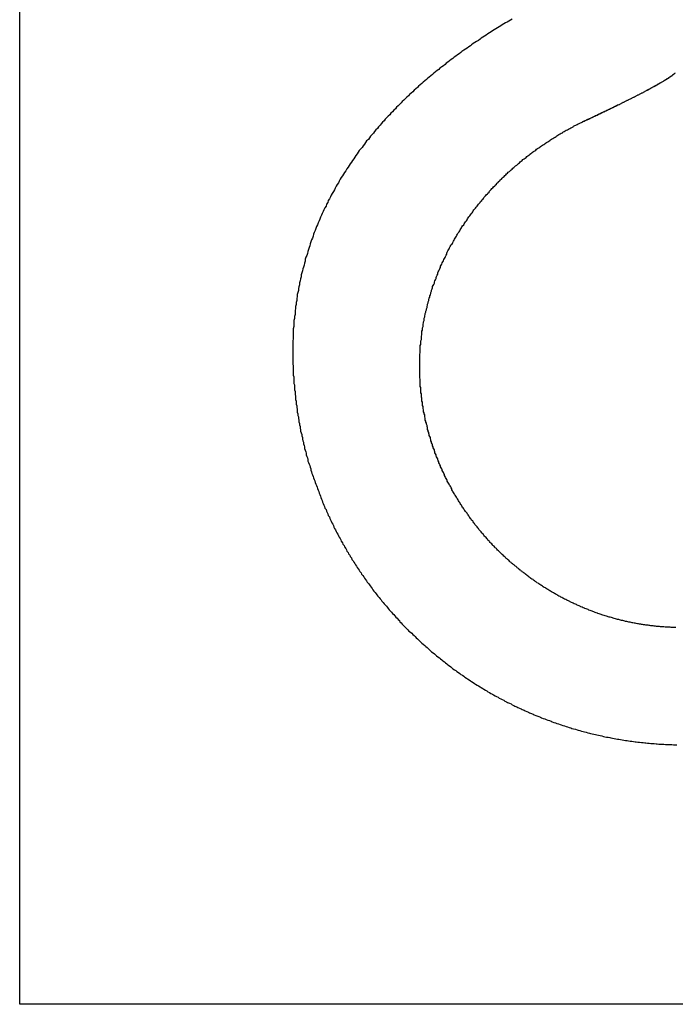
# Model space of a CAD drawing. Extents: x 1107 to 4046, y 937 to 3355.
# Tile 63 of 256: x 1429.29 to 1430.45, y 1764.94 to 1766.69. Entities that reach past the tile are written whole.
import ezdxf

# ---------------------------------------------------------------- set-up
doc = ezdxf.new("R2010")
doc.units = 0
doc.layers.add('KF_VIDA_L___C_RIGHT', color=7, linetype='CONTINUOUS')

# ---------------------------------------------------------------- blocks, each defined once
blk = doc.blocks.new('KF_VIDA_L___C_RIGHT')
at = {"layer": 'KF_VIDA_L___C_RIGHT'}
for p, q in [((-157.4191, 75.7283), (-157.4191, 80.0192)), ((-157.4191, 75.7283), (-157.4191, 80.0192)), ((-153.1316, 75.7283), (-157.4191, 75.7283)), ((-153.1316, 75.7283), (-157.4191, 75.7283))]:
    blk.add_line(p, q, dxfattribs=at)
for points in [[(-156.546, 77.4755, 0), (-156.549, 77.4738, 0), (-156.552, 77.4721, 0), (-156.555, 77.4704, 0), (-156.558, 77.4687, 0), (-156.561, 77.467, 0), (-156.564, 77.4653, 0), (-156.566, 77.4635, 0), (-156.569, 77.4618, 0), (-156.572, 77.46, 0), (-156.575, 77.4582, 0), (-156.578, 77.4564, 0), (-156.581, 77.4546, 0), (-156.583, 77.4528, 0), (-156.586, 77.451, 0), (-156.589, 77.4492, 0), (-156.592, 77.4473, 0), (-156.595, 77.4455, 0), (-156.598, 77.4436, 0), (-156.601, 77.4417, 0), (-156.603, 77.4398, 0), (-156.606, 77.4379, 0), (-156.609, 77.436, 0), (-156.612, 77.4341, 0), (-156.615, 77.4321, 0), (-156.618, 77.4302, 0), (-156.62, 77.4282, 0), (-156.623, 77.4263, 0), (-156.626, 77.4243, 0), (-156.629, 77.4223, 0), (-156.632, 77.4203, 0), (-156.635, 77.4182, 0), (-156.637, 77.4162, 0), (-156.64, 77.4141, 0), (-156.643, 77.4121, 0), (-156.646, 77.41, 0), (-156.649, 77.4079, 0), (-156.651, 77.4058, 0), (-156.654, 77.4037, 0), (-156.657, 77.4016, 0), (-156.66, 77.3995, 0), (-156.663, 77.3973, 0), (-156.665, 77.3951, 0), (-156.668, 77.393, 0), (-156.671, 77.3908, 0), (-156.674, 77.3886, 0), (-156.676, 77.3864, 0), (-156.679, 77.3842, 0), (-156.682, 77.3819, 0), (-156.685, 77.3797, 0), (-156.687, 77.3774, 0), (-156.69, 77.3751, 0), (-156.693, 77.3728, 0), (-156.696, 77.3705, 0), (-156.698, 77.3682, 0), (-156.701, 77.3659, 0), (-156.704, 77.3636, 0), (-156.706, 77.3612, 0), (-156.709, 77.3588, 0), (-156.712, 77.3565, 0), (-156.714, 77.3541, 0), (-156.717, 77.3517, 0), (-156.72, 77.3493, 0), (-156.722, 77.3468, 0), (-156.725, 77.3444, 0), (-156.728, 77.3419, 0), (-156.73, 77.3394, 0), (-156.733, 77.337, 0), (-156.735, 77.3345, 0), (-156.738, 77.332, 0), (-156.741, 77.3294, 0), (-156.743, 77.3269, 0), (-156.746, 77.3243, 0), (-156.748, 77.3218, 0), (-156.751, 77.3192, 0), (-156.753, 77.3166, 0), (-156.756, 77.314, 0), (-156.758, 77.3114, 0), (-156.761, 77.3088, 0), (-156.763, 77.3061, 0), (-156.766, 77.3034, 0), (-156.768, 77.3008, 0), (-156.771, 77.2981, 0), (-156.773, 77.2954, 0), (-156.776, 77.2927, 0), (-156.778, 77.29, 0), (-156.78, 77.2873, 0), (-156.783, 77.2845, 0), (-156.785, 77.2818, 0), (-156.788, 77.279, 0), (-156.79, 77.2763, 0), (-156.792, 77.2735, 0), (-156.794, 77.2707, 0), (-156.797, 77.2679, 0), (-156.799, 77.2651, 0), (-156.801, 77.2623, 0), (-156.804, 77.2595, 0), (-156.806, 77.2566, 0), (-156.808, 77.2538, 0), (-156.81, 77.2509, 0), (-156.812, 77.2481, 0), (-156.815, 77.2452, 0), (-156.817, 77.2423, 0), (-156.819, 77.2394, 0), (-156.821, 77.2365, 0), (-156.823, 77.2335, 0), (-156.825, 77.2306, 0), (-156.827, 77.2277, 0), (-156.829, 77.2247, 0), (-156.831, 77.2217, 0), (-156.833, 77.2188, 0), (-156.835, 77.2158, 0), (-156.837, 77.2128, 0), (-156.839, 77.2098, 0), (-156.841, 77.2067, 0), (-156.843, 77.2037, 0), (-156.845, 77.2007, 0), (-156.847, 77.1976, 0), (-156.849, 77.1945, 0), (-156.851, 77.1915, 0), (-156.853, 77.1884, 0), (-156.854, 77.1853, 0), (-156.856, 77.1822, 0), (-156.858, 77.179, 0), (-156.86, 77.1759, 0), (-156.861, 77.1728, 0), (-156.863, 77.1696, 0), (-156.865, 77.1664, 0), (-156.867, 77.1633, 0), (-156.868, 77.1601, 0), (-156.87, 77.1569, 0), (-156.872, 77.1537, 0), (-156.873, 77.1504, 0), (-156.875, 77.1472, 0), (-156.876, 77.144, 0), (-156.878, 77.1407, 0), (-156.88, 77.1374, 0), (-156.881, 77.1342, 0), (-156.883, 77.1309, 0), (-156.884, 77.1276, 0), (-156.886, 77.1243, 0), (-156.887, 77.1209, 0), (-156.888, 77.1176, 0), (-156.89, 77.1143, 0), (-156.891, 77.1109, 0), (-156.893, 77.1075, 0), (-156.894, 77.1042, 0), (-156.895, 77.1008, 0), (-156.897, 77.0974, 0), (-156.898, 77.0941, 0), (-156.899, 77.0907, 0), (-156.9, 77.0873, 0), (-156.902, 77.0839, 0), (-156.903, 77.0805, 0), (-156.904, 77.0771, 0), (-156.905, 77.0737, 0), (-156.906, 77.0703, 0), (-156.907, 77.0668, 0), (-156.908, 77.0634, 0), (-156.909, 77.06, 0), (-156.91, 77.0566, 0), (-156.912, 77.0531, 0), (-156.913, 77.0497, 0), (-156.913, 77.0462, 0), (-156.914, 77.0428, 0), (-156.915, 77.0393, 0), (-156.916, 77.0359, 0), (-156.917, 77.0324, 0), (-156.918, 77.0289, 0), (-156.919, 77.0255, 0), (-156.92, 77.022, 0), (-156.92, 77.0185, 0), (-156.921, 77.015, 0), (-156.922, 77.0115, 0), (-156.923, 77.008, 0), (-156.923, 77.0045, 0), (-156.924, 77.001, 0), (-156.925, 76.9975, 0), (-156.925, 76.994, 0), (-156.926, 76.9905, 0), (-156.927, 76.987, 0), (-156.927, 76.9834, 0), (-156.928, 76.9799, 0), (-156.928, 76.9764, 0), (-156.929, 76.9728, 0), (-156.929, 76.9693, 0), (-156.93, 76.9657, 0), (-156.93, 76.9622, 0), (-156.931, 76.9586, 0), (-156.931, 76.9551, 0), (-156.931, 76.9515, 0), (-156.932, 76.9479, 0), (-156.932, 76.9444, 0), (-156.933, 76.9408, 0), (-156.933, 76.9372, 0), (-156.933, 76.9336, 0), (-156.933, 76.9301, 0), (-156.934, 76.9265, 0), (-156.934, 76.9229, 0), (-156.934, 76.9193, 0), (-156.934, 76.9157, 0), (-156.934, 76.9121, 0), (-156.934, 76.9084, 0), (-156.935, 76.9048, 0), (-156.935, 76.9012, 0), (-156.935, 76.8976, 0), (-156.935, 76.894, 0), (-156.935, 76.8903, 0), (-156.935, 76.8867, 0)], [(-156.421, 77.2935, 0), (-156.42, 77.2939, 0), (-156.419, 77.2943, 0), (-156.419, 77.2947, 0), (-156.418, 77.2951, 0), (-156.417, 77.2954, 0), (-156.416, 77.2958, 0), (-156.415, 77.2963, 0), (-156.414, 77.2967, 0), (-156.413, 77.2971, 0), (-156.413, 77.2975, 0), (-156.412, 77.2979, 0), (-156.411, 77.2983, 0), (-156.41, 77.2987, 0), (-156.409, 77.2992, 0), (-156.408, 77.2996, 0), (-156.407, 77.3, 0), (-156.406, 77.3004, 0), (-156.405, 77.3009, 0), (-156.404, 77.3013, 0), (-156.403, 77.3018, 0), (-156.402, 77.3022, 0), (-156.401, 77.3027, 0), (-156.401, 77.3031, 0), (-156.4, 77.3036, 0), (-156.399, 77.304, 0), (-156.398, 77.3045, 0), (-156.397, 77.3049, 0), (-156.396, 77.3054, 0), (-156.395, 77.3059, 0), (-156.394, 77.3063, 0), (-156.393, 77.3068, 0), (-156.392, 77.3073, 0), (-156.391, 77.3077, 0), (-156.39, 77.3082, 0), (-156.389, 77.3087, 0), (-156.388, 77.3092, 0), (-156.387, 77.3097, 0), (-156.386, 77.3101, 0), (-156.385, 77.3106, 0), (-156.384, 77.3111, 0), (-156.383, 77.3116, 0), (-156.382, 77.3121, 0), (-156.381, 77.3126, 0), (-156.38, 77.3131, 0), (-156.379, 77.3136, 0), (-156.377, 77.3141, 0), (-156.376, 77.3146, 0), (-156.375, 77.3151, 0), (-156.374, 77.3156, 0), (-156.373, 77.3161, 0), (-156.372, 77.3166, 0), (-156.371, 77.3171, 0), (-156.37, 77.3176, 0), (-156.369, 77.3181, 0), (-156.368, 77.3186, 0), (-156.367, 77.3191, 0), (-156.366, 77.3196, 0), (-156.365, 77.3202, 0), (-156.364, 77.3207, 0), (-156.363, 77.3212, 0), (-156.362, 77.3217, 0), (-156.361, 77.3222, 0), (-156.36, 77.3227, 0), (-156.359, 77.3233, 0), (-156.358, 77.3238, 0), (-156.356, 77.3243, 0), (-156.355, 77.3248, 0), (-156.354, 77.3253, 0), (-156.353, 77.3259, 0), (-156.352, 77.3264, 0), (-156.351, 77.3269, 0), (-156.35, 77.3274, 0), (-156.349, 77.328, 0), (-156.348, 77.3285, 0), (-156.347, 77.329, 0), (-156.346, 77.3295, 0), (-156.345, 77.33, 0), (-156.344, 77.3306, 0), (-156.343, 77.3311, 0), (-156.342, 77.3316, 0), (-156.341, 77.3321, 0), (-156.34, 77.3327, 0), (-156.339, 77.3332, 0), (-156.338, 77.3337, 0), (-156.336, 77.3342, 0), (-156.335, 77.3348, 0), (-156.334, 77.3353, 0), (-156.333, 77.3358, 0), (-156.332, 77.3363, 0), (-156.331, 77.3369, 0), (-156.33, 77.3374, 0), (-156.329, 77.3379, 0), (-156.328, 77.3384, 0), (-156.327, 77.3389, 0), (-156.326, 77.3395, 0), (-156.325, 77.34, 0), (-156.324, 77.3405, 0), (-156.323, 77.341, 0), (-156.322, 77.3415, 0), (-156.321, 77.342, 0), (-156.32, 77.3425, 0), (-156.319, 77.3431, 0), (-156.318, 77.3436, 0), (-156.317, 77.3441, 0), (-156.316, 77.3446, 0), (-156.315, 77.3451, 0), (-156.314, 77.3456, 0), (-156.313, 77.3461, 0), (-156.312, 77.3466, 0), (-156.311, 77.3471, 0), (-156.31, 77.3476, 0), (-156.309, 77.3481, 0), (-156.309, 77.3486, 0), (-156.308, 77.3491, 0), (-156.307, 77.3496, 0), (-156.306, 77.3501, 0), (-156.305, 77.3506, 0), (-156.304, 77.3511, 0), (-156.303, 77.3516, 0), (-156.302, 77.3521, 0), (-156.301, 77.3526, 0), (-156.3, 77.353, 0), (-156.299, 77.3535, 0), (-156.299, 77.354, 0), (-156.298, 77.3545, 0), (-156.297, 77.355, 0), (-156.296, 77.3554, 0), (-156.295, 77.3559, 0), (-156.294, 77.3564, 0), (-156.293, 77.3568, 0), (-156.293, 77.3573, 0), (-156.292, 77.3578, 0), (-156.291, 77.3582, 0), (-156.29, 77.3587, 0), (-156.289, 77.3591, 0), (-156.288, 77.3596, 0), (-156.288, 77.36, 0), (-156.287, 77.3605, 0), (-156.286, 77.3609, 0), (-156.285, 77.3614, 0), (-156.285, 77.3618, 0), (-156.284, 77.3622, 0), (-156.283, 77.3627, 0), (-156.282, 77.3631, 0), (-156.282, 77.3635, 0), (-156.281, 77.3639, 0), (-156.28, 77.3644, 0), (-156.279, 77.3648, 0), (-156.279, 77.3652, 0), (-156.278, 77.3656, 0), (-156.277, 77.366, 0), (-156.277, 77.3664, 0), (-156.276, 77.3668, 0), (-156.275, 77.3672, 0), (-156.275, 77.3676, 0), (-156.274, 77.368, 0), (-156.273, 77.3684, 0), (-156.273, 77.3688, 0), (-156.272, 77.3692, 0), (-156.272, 77.3696, 0), (-156.271, 77.37, 0), (-156.27, 77.3704, 0), (-156.27, 77.3707, 0), (-156.269, 77.3711, 0), (-156.269, 77.3715, 0), (-156.268, 77.3719, 0), (-156.268, 77.3722, 0), (-156.267, 77.3726, 0), (-156.266, 77.373, 0), (-156.266, 77.3733, 0), (-156.265, 77.3737, 0), (-156.265, 77.3741, 0), (-156.264, 77.3744, 0), (-156.264, 77.3748, 0), (-156.263, 77.3751, 0), (-156.263, 77.3755, 0), (-156.262, 77.3758, 0), (-156.262, 77.3762, 0), (-156.261, 77.3765, 0), (-156.261, 77.3768, 0), (-156.261, 77.3772, 0), (-156.26, 77.3775, 0), (-156.26, 77.3778, 0), (-156.259, 77.3782, 0), (-156.259, 77.3785, 0), (-156.259, 77.3788, 0), (-156.258, 77.3791, 0), (-156.258, 77.3795, 0), (-156.257, 77.3798, 0), (-156.257, 77.3801, 0), (-156.257, 77.3804, 0)], [(-156.308, 77.3489, 0), (-156.308, 77.3491, 0), (-156.307, 77.3493, 0), (-156.307, 77.3495, 0), (-156.306, 77.3498, 0), (-156.306, 77.35, 0), (-156.306, 77.3502, 0), (-156.305, 77.3504, 0), (-156.305, 77.3506, 0), (-156.304, 77.3509, 0), (-156.304, 77.3511, 0), (-156.304, 77.3513, 0), (-156.303, 77.3515, 0), (-156.303, 77.3517, 0), (-156.302, 77.352, 0), (-156.302, 77.3522, 0), (-156.301, 77.3524, 0), (-156.301, 77.3526, 0), (-156.301, 77.3528, 0), (-156.3, 77.353, 0), (-156.3, 77.3533, 0), (-156.299, 77.3535, 0), (-156.299, 77.3537, 0), (-156.299, 77.3539, 0), (-156.298, 77.3541, 0), (-156.298, 77.3543, 0), (-156.297, 77.3546, 0), (-156.297, 77.3548, 0), (-156.297, 77.355, 0), (-156.296, 77.3552, 0), (-156.296, 77.3554, 0), (-156.296, 77.3556, 0), (-156.295, 77.3558, 0), (-156.295, 77.3561, 0), (-156.294, 77.3563, 0), (-156.294, 77.3565, 0), (-156.294, 77.3567, 0), (-156.293, 77.3569, 0), (-156.293, 77.3571, 0), (-156.292, 77.3573, 0), (-156.292, 77.3575, 0), (-156.292, 77.3578, 0), (-156.291, 77.358, 0), (-156.291, 77.3582, 0), (-156.291, 77.3584, 0), (-156.29, 77.3586, 0), (-156.29, 77.3588, 0), (-156.289, 77.359, 0), (-156.289, 77.3592, 0), (-156.289, 77.3594, 0), (-156.288, 77.3596, 0), (-156.288, 77.3599, 0), (-156.288, 77.3601, 0), (-156.287, 77.3603, 0), (-156.287, 77.3605, 0), (-156.286, 77.3607, 0), (-156.286, 77.3609, 0), (-156.286, 77.3611, 0), (-156.285, 77.3613, 0), (-156.285, 77.3615, 0), (-156.285, 77.3617, 0), (-156.284, 77.3619, 0), (-156.284, 77.3621, 0), (-156.284, 77.3623, 0), (-156.283, 77.3625, 0), (-156.283, 77.3627, 0), (-156.283, 77.3629, 0), (-156.282, 77.3631, 0), (-156.282, 77.3633, 0), (-156.282, 77.3635, 0), (-156.281, 77.3637, 0), (-156.281, 77.3639, 0), (-156.28, 77.3641, 0), (-156.28, 77.3643, 0), (-156.28, 77.3645, 0), (-156.279, 77.3647, 0), (-156.279, 77.3649, 0), (-156.279, 77.3651, 0), (-156.278, 77.3653, 0), (-156.278, 77.3655, 0), (-156.278, 77.3657, 0), (-156.277, 77.3659, 0), (-156.277, 77.3661, 0), (-156.277, 77.3663, 0), (-156.276, 77.3665, 0), (-156.276, 77.3667, 0), (-156.276, 77.3669, 0), (-156.276, 77.3671, 0), (-156.275, 77.3673, 0), (-156.275, 77.3675, 0), (-156.275, 77.3677, 0), (-156.274, 77.3679, 0), (-156.274, 77.3681, 0), (-156.274, 77.3683, 0), (-156.273, 77.3685, 0), (-156.273, 77.3687, 0), (-156.273, 77.3689, 0), (-156.272, 77.3691, 0), (-156.272, 77.3693, 0), (-156.272, 77.3695, 0), (-156.271, 77.3697, 0), (-156.271, 77.3698, 0), (-156.271, 77.37, 0), (-156.271, 77.3702, 0), (-156.27, 77.3704, 0), (-156.27, 77.3706, 0), (-156.27, 77.3708, 0), (-156.269, 77.371, 0), (-156.269, 77.3712, 0), (-156.269, 77.3714, 0), (-156.269, 77.3716, 0), (-156.268, 77.3717, 0), (-156.268, 77.3719, 0), (-156.268, 77.3721, 0), (-156.267, 77.3723, 0), (-156.267, 77.3725, 0), (-156.267, 77.3727, 0), (-156.267, 77.3729, 0), (-156.266, 77.3731, 0), (-156.266, 77.3732, 0), (-156.266, 77.3734, 0), (-156.266, 77.3736, 0), (-156.265, 77.3738, 0), (-156.265, 77.374, 0), (-156.265, 77.3742, 0), (-156.264, 77.3744, 0), (-156.264, 77.3745, 0), (-156.264, 77.3747, 0), (-156.264, 77.3749, 0), (-156.263, 77.3751, 0), (-156.263, 77.3753, 0), (-156.263, 77.3754, 0), (-156.263, 77.3756, 0), (-156.262, 77.3758, 0), (-156.262, 77.376, 0), (-156.262, 77.3762, 0), (-156.262, 77.3764, 0), (-156.261, 77.3765, 0), (-156.261, 77.3767, 0), (-156.261, 77.3769, 0), (-156.261, 77.3771, 0), (-156.261, 77.3772, 0), (-156.26, 77.3774, 0), (-156.26, 77.3776, 0), (-156.26, 77.3778, 0), (-156.26, 77.378, 0), (-156.259, 77.3781, 0), (-156.259, 77.3783, 0), (-156.259, 77.3785, 0), (-156.259, 77.3787, 0), (-156.259, 77.3788, 0), (-156.258, 77.379, 0), (-156.258, 77.3792, 0), (-156.258, 77.3794, 0), (-156.258, 77.3795, 0), (-156.257, 77.3797, 0), (-156.257, 77.3799, 0), (-156.257, 77.3801, 0), (-156.257, 77.3802, 0), (-156.257, 77.3804, 0)], [(-156.421, 77.2935, 0), (-156.421, 77.2937, 0), (-156.42, 77.2939, 0), (-156.42, 77.2941, 0), (-156.42, 77.2943, 0), (-156.419, 77.2944, 0), (-156.419, 77.2946, 0), (-156.418, 77.2948, 0), (-156.418, 77.295, 0), (-156.417, 77.2952, 0), (-156.417, 77.2954, 0), (-156.417, 77.2956, 0), (-156.416, 77.2958, 0), (-156.416, 77.296, 0), (-156.415, 77.2961, 0), (-156.415, 77.2963, 0), (-156.415, 77.2965, 0), (-156.414, 77.2967, 0), (-156.414, 77.2969, 0), (-156.413, 77.2971, 0), (-156.413, 77.2973, 0), (-156.413, 77.2975, 0), (-156.412, 77.2977, 0), (-156.412, 77.2979, 0), (-156.411, 77.298, 0), (-156.411, 77.2982, 0), (-156.41, 77.2984, 0), (-156.41, 77.2986, 0), (-156.41, 77.2988, 0), (-156.409, 77.299, 0), (-156.409, 77.2992, 0), (-156.408, 77.2994, 0), (-156.408, 77.2996, 0), (-156.408, 77.2998, 0), (-156.407, 77.2999, 0), (-156.407, 77.3001, 0), (-156.406, 77.3003, 0), (-156.406, 77.3005, 0), (-156.406, 77.3007, 0), (-156.405, 77.3009, 0), (-156.405, 77.3011, 0), (-156.404, 77.3013, 0), (-156.404, 77.3015, 0), (-156.404, 77.3017, 0), (-156.403, 77.3019, 0), (-156.403, 77.302, 0), (-156.402, 77.3022, 0), (-156.402, 77.3024, 0), (-156.402, 77.3026, 0), (-156.401, 77.3028, 0), (-156.401, 77.303, 0), (-156.4, 77.3032, 0), (-156.4, 77.3034, 0), (-156.399, 77.3036, 0), (-156.399, 77.3038, 0), (-156.399, 77.304, 0), (-156.398, 77.3042, 0), (-156.398, 77.3043, 0), (-156.397, 77.3045, 0), (-156.397, 77.3047, 0), (-156.397, 77.3049, 0), (-156.396, 77.3051, 0), (-156.396, 77.3053, 0), (-156.395, 77.3055, 0), (-156.395, 77.3057, 0), (-156.395, 77.3059, 0), (-156.394, 77.3061, 0), (-156.394, 77.3063, 0), (-156.393, 77.3065, 0), (-156.393, 77.3067, 0), (-156.393, 77.3068, 0), (-156.392, 77.307, 0), (-156.392, 77.3072, 0), (-156.391, 77.3074, 0), (-156.391, 77.3076, 0), (-156.391, 77.3078, 0), (-156.39, 77.308, 0), (-156.39, 77.3082, 0), (-156.389, 77.3084, 0), (-156.389, 77.3086, 0), (-156.389, 77.3088, 0), (-156.388, 77.309, 0), (-156.388, 77.3092, 0), (-156.387, 77.3093, 0), (-156.387, 77.3095, 0), (-156.387, 77.3097, 0), (-156.386, 77.3099, 0), (-156.386, 77.3101, 0), (-156.385, 77.3103, 0), (-156.385, 77.3105, 0), (-156.385, 77.3107, 0), (-156.384, 77.3109, 0), (-156.384, 77.3111, 0), (-156.383, 77.3113, 0), (-156.383, 77.3115, 0), (-156.383, 77.3117, 0), (-156.382, 77.3118, 0), (-156.382, 77.312, 0), (-156.381, 77.3122, 0), (-156.381, 77.3124, 0), (-156.381, 77.3126, 0), (-156.38, 77.3128, 0), (-156.38, 77.313, 0), (-156.379, 77.3132, 0), (-156.379, 77.3134, 0), (-156.379, 77.3136, 0), (-156.378, 77.3138, 0), (-156.378, 77.314, 0), (-156.377, 77.3142, 0), (-156.377, 77.3143, 0), (-156.377, 77.3145, 0), (-156.376, 77.3147, 0), (-156.376, 77.3149, 0), (-156.375, 77.3151, 0), (-156.375, 77.3153, 0), (-156.375, 77.3155, 0), (-156.374, 77.3157, 0), (-156.374, 77.3159, 0), (-156.373, 77.3161, 0), (-156.373, 77.3163, 0), (-156.373, 77.3165, 0), (-156.372, 77.3166, 0), (-156.372, 77.3168, 0), (-156.371, 77.317, 0), (-156.371, 77.3172, 0), (-156.371, 77.3174, 0), (-156.37, 77.3176, 0), (-156.37, 77.3178, 0), (-156.369, 77.318, 0), (-156.369, 77.3182, 0), (-156.369, 77.3184, 0), (-156.368, 77.3186, 0), (-156.368, 77.3188, 0), (-156.367, 77.3189, 0), (-156.367, 77.3191, 0), (-156.367, 77.3193, 0), (-156.366, 77.3195, 0), (-156.366, 77.3197, 0), (-156.366, 77.3199, 0), (-156.365, 77.3201, 0), (-156.365, 77.3203, 0), (-156.364, 77.3205, 0), (-156.364, 77.3207, 0), (-156.364, 77.3209, 0), (-156.363, 77.321, 0), (-156.363, 77.3212, 0), (-156.362, 77.3214, 0), (-156.362, 77.3216, 0), (-156.362, 77.3218, 0), (-156.361, 77.322, 0), (-156.361, 77.3222, 0), (-156.36, 77.3224, 0), (-156.36, 77.3226, 0), (-156.36, 77.3228, 0), (-156.359, 77.323, 0), (-156.359, 77.3231, 0), (-156.359, 77.3233, 0), (-156.358, 77.3235, 0), (-156.358, 77.3237, 0), (-156.357, 77.3239, 0)], [(-156.71, 76.8599, 0), (-156.71, 76.8621, 0), (-156.71, 76.8642, 0), (-156.71, 76.8664, 0), (-156.71, 76.8685, 0), (-156.71, 76.8707, 0), (-156.71, 76.8728, 0), (-156.71, 76.875, 0), (-156.71, 76.8771, 0), (-156.71, 76.8793, 0), (-156.71, 76.8814, 0), (-156.709, 76.8836, 0), (-156.709, 76.8857, 0), (-156.709, 76.8879, 0), (-156.709, 76.89, 0), (-156.709, 76.8921, 0), (-156.709, 76.8943, 0), (-156.709, 76.8964, 0), (-156.708, 76.8986, 0), (-156.708, 76.9007, 0), (-156.708, 76.9028, 0), (-156.708, 76.905, 0), (-156.707, 76.9071, 0), (-156.707, 76.9092, 0), (-156.707, 76.9113, 0), (-156.707, 76.9135, 0), (-156.706, 76.9156, 0), (-156.706, 76.9177, 0), (-156.706, 76.9198, 0), (-156.706, 76.922, 0), (-156.705, 76.9241, 0), (-156.705, 76.9262, 0), (-156.705, 76.9283, 0), (-156.704, 76.9304, 0), (-156.704, 76.9325, 0), (-156.704, 76.9346, 0), (-156.703, 76.9368, 0), (-156.703, 76.9389, 0), (-156.702, 76.941, 0), (-156.702, 76.9431, 0), (-156.702, 76.9452, 0), (-156.701, 76.9473, 0), (-156.701, 76.9494, 0), (-156.7, 76.9515, 0), (-156.7, 76.9536, 0), (-156.699, 76.9556, 0), (-156.699, 76.9577, 0), (-156.698, 76.9598, 0), (-156.698, 76.9619, 0), (-156.697, 76.964, 0), (-156.697, 76.9661, 0), (-156.696, 76.9681, 0), (-156.696, 76.9702, 0), (-156.695, 76.9723, 0), (-156.695, 76.9744, 0), (-156.694, 76.9764, 0), (-156.694, 76.9785, 0), (-156.693, 76.9806, 0), (-156.692, 76.9826, 0), (-156.692, 76.9847, 0), (-156.691, 76.9867, 0), (-156.69, 76.9888, 0), (-156.69, 76.9908, 0), (-156.689, 76.9929, 0), (-156.689, 76.9949, 0), (-156.688, 76.997, 0), (-156.687, 76.999, 0), (-156.687, 77.0011, 0), (-156.686, 77.0031, 0), (-156.685, 77.0051, 0), (-156.684, 77.0072, 0), (-156.684, 77.0092, 0), (-156.683, 77.0112, 0), (-156.682, 77.0132, 0), (-156.681, 77.0153, 0), (-156.681, 77.0173, 0), (-156.68, 77.0193, 0), (-156.679, 77.0213, 0), (-156.678, 77.0233, 0), (-156.678, 77.0253, 0), (-156.677, 77.0273, 0), (-156.676, 77.0293, 0), (-156.675, 77.0313, 0), (-156.674, 77.0333, 0), (-156.673, 77.0352, 0), (-156.673, 77.0372, 0), (-156.672, 77.0392, 0), (-156.671, 77.0412, 0), (-156.67, 77.0431, 0), (-156.669, 77.0451, 0), (-156.668, 77.047, 0), (-156.667, 77.049, 0), (-156.666, 77.0509, 0), (-156.665, 77.0529, 0), (-156.664, 77.0548, 0), (-156.663, 77.0567, 0), (-156.662, 77.0587, 0), (-156.662, 77.0606, 0), (-156.661, 77.0625, 0), (-156.66, 77.0644, 0), (-156.659, 77.0663, 0), (-156.658, 77.0683, 0), (-156.657, 77.0702, 0), (-156.656, 77.0721, 0), (-156.655, 77.0739, 0), (-156.654, 77.0758, 0), (-156.652, 77.0777, 0), (-156.651, 77.0796, 0), (-156.65, 77.0815, 0), (-156.649, 77.0833, 0), (-156.648, 77.0852, 0), (-156.647, 77.0871, 0), (-156.646, 77.0889, 0), (-156.645, 77.0908, 0), (-156.644, 77.0926, 0), (-156.643, 77.0944, 0), (-156.642, 77.0963, 0), (-156.64, 77.0981, 0), (-156.639, 77.0999, 0), (-156.638, 77.1018, 0), (-156.637, 77.1036, 0), (-156.636, 77.1054, 0), (-156.635, 77.1072, 0), (-156.634, 77.109, 0), (-156.632, 77.1108, 0), (-156.631, 77.1126, 0), (-156.63, 77.1144, 0), (-156.629, 77.1161, 0), (-156.627, 77.1179, 0), (-156.626, 77.1197, 0), (-156.625, 77.1214, 0), (-156.624, 77.1232, 0), (-156.623, 77.125, 0), (-156.621, 77.1267, 0), (-156.62, 77.1284, 0), (-156.619, 77.1302, 0), (-156.617, 77.1319, 0), (-156.616, 77.1336, 0), (-156.615, 77.1354, 0), (-156.614, 77.1371, 0), (-156.612, 77.1388, 0), (-156.611, 77.1405, 0), (-156.61, 77.1422, 0), (-156.608, 77.1439, 0), (-156.607, 77.1456, 0), (-156.606, 77.1473, 0), (-156.604, 77.1489, 0), (-156.603, 77.1506, 0), (-156.602, 77.1523, 0), (-156.6, 77.154, 0), (-156.599, 77.1556, 0), (-156.597, 77.1573, 0), (-156.596, 77.1589, 0), (-156.595, 77.1605, 0), (-156.593, 77.1622, 0), (-156.592, 77.1638, 0), (-156.59, 77.1654, 0), (-156.589, 77.167, 0), (-156.587, 77.1687, 0), (-156.586, 77.1703, 0), (-156.585, 77.1719, 0), (-156.583, 77.1734, 0), (-156.582, 77.175, 0), (-156.58, 77.1766, 0), (-156.579, 77.1782, 0), (-156.577, 77.1797, 0), (-156.576, 77.1813, 0), (-156.574, 77.1828, 0), (-156.573, 77.1844, 0), (-156.571, 77.1859, 0), (-156.57, 77.1875, 0), (-156.568, 77.189, 0), (-156.567, 77.1905, 0), (-156.565, 77.192, 0), (-156.564, 77.1935, 0), (-156.562, 77.195, 0), (-156.56, 77.1965, 0), (-156.559, 77.198, 0), (-156.557, 77.1995, 0), (-156.556, 77.201, 0), (-156.554, 77.2024, 0), (-156.553, 77.2039, 0), (-156.551, 77.2054, 0), (-156.549, 77.2068, 0), (-156.548, 77.2083, 0), (-156.546, 77.2097, 0), (-156.545, 77.2111, 0), (-156.543, 77.2125, 0), (-156.541, 77.214, 0), (-156.54, 77.2154, 0), (-156.538, 77.2168, 0), (-156.536, 77.2182, 0), (-156.535, 77.2196, 0), (-156.533, 77.2209, 0), (-156.532, 77.2223, 0), (-156.53, 77.2237, 0), (-156.528, 77.225, 0), (-156.527, 77.2264, 0), (-156.525, 77.2278, 0), (-156.523, 77.2291, 0), (-156.521, 77.2304, 0), (-156.52, 77.2318, 0), (-156.518, 77.2331, 0), (-156.516, 77.2344, 0), (-156.515, 77.2357, 0), (-156.513, 77.237, 0), (-156.511, 77.2383, 0), (-156.51, 77.2396, 0), (-156.508, 77.2409, 0), (-156.506, 77.2422, 0), (-156.504, 77.2434, 0), (-156.503, 77.2447, 0), (-156.501, 77.246, 0), (-156.499, 77.2472, 0), (-156.497, 77.2485, 0), (-156.496, 77.2497, 0), (-156.494, 77.2509, 0), (-156.492, 77.2521, 0), (-156.49, 77.2534, 0), (-156.488, 77.2546, 0), (-156.487, 77.2558, 0), (-156.485, 77.257, 0), (-156.483, 77.2582, 0), (-156.481, 77.2593, 0), (-156.479, 77.2605, 0), (-156.478, 77.2617, 0), (-156.476, 77.2628, 0), (-156.474, 77.264, 0), (-156.472, 77.2651, 0), (-156.47, 77.2663, 0), (-156.468, 77.2674, 0), (-156.467, 77.2685, 0), (-156.465, 77.2697, 0), (-156.463, 77.2708, 0), (-156.461, 77.2719, 0), (-156.459, 77.273, 0), (-156.457, 77.2741, 0), (-156.456, 77.2752, 0), (-156.454, 77.2762, 0), (-156.452, 77.2773, 0), (-156.45, 77.2784, 0), (-156.448, 77.2794, 0), (-156.446, 77.2805, 0), (-156.444, 77.2815, 0), (-156.442, 77.2826, 0), (-156.44, 77.2836, 0), (-156.438, 77.2846, 0), (-156.437, 77.2856, 0), (-156.435, 77.2866, 0), (-156.433, 77.2876, 0), (-156.431, 77.2886, 0), (-156.429, 77.2896, 0), (-156.427, 77.2906, 0), (-156.425, 77.2916, 0), (-156.423, 77.2925, 0), (-156.421, 77.2935, 0)], [(-156.935, 76.8867, 0), (-156.935, 76.8838, 0), (-156.935, 76.881, 0), (-156.935, 76.8781, 0), (-156.935, 76.8752, 0), (-156.935, 76.8724, 0), (-156.935, 76.8695, 0), (-156.935, 76.8667, 0), (-156.935, 76.8638, 0), (-156.934, 76.8609, 0), (-156.934, 76.8581, 0), (-156.934, 76.8552, 0), (-156.934, 76.8524, 0), (-156.934, 76.8495, 0), (-156.934, 76.8466, 0), (-156.934, 76.8438, 0), (-156.933, 76.8409, 0), (-156.933, 76.8381, 0), (-156.933, 76.8352, 0), (-156.933, 76.8324, 0), (-156.933, 76.8295, 0), (-156.932, 76.8267, 0), (-156.932, 76.8238, 0), (-156.932, 76.821, 0), (-156.932, 76.8181, 0), (-156.931, 76.8153, 0), (-156.931, 76.8124, 0), (-156.931, 76.8096, 0), (-156.93, 76.8067, 0), (-156.93, 76.8039, 0), (-156.93, 76.8011, 0), (-156.929, 76.7982, 0), (-156.929, 76.7954, 0), (-156.929, 76.7925, 0), (-156.928, 76.7897, 0), (-156.928, 76.7869, 0), (-156.927, 76.784, 0), (-156.927, 76.7812, 0), (-156.927, 76.7784, 0), (-156.926, 76.7756, 0), (-156.926, 76.7727, 0), (-156.925, 76.7699, 0), (-156.925, 76.7671, 0), (-156.924, 76.7643, 0), (-156.924, 76.7615, 0), (-156.923, 76.7586, 0), (-156.923, 76.7558, 0), (-156.922, 76.753, 0), (-156.922, 76.7502, 0), (-156.921, 76.7474, 0), (-156.921, 76.7446, 0), (-156.92, 76.7418, 0), (-156.919, 76.739, 0), (-156.919, 76.7362, 0), (-156.918, 76.7334, 0), (-156.918, 76.7306, 0), (-156.917, 76.7278, 0), (-156.916, 76.725, 0), (-156.916, 76.7222, 0), (-156.915, 76.7194, 0), (-156.914, 76.7167, 0), (-156.914, 76.7139, 0), (-156.913, 76.7111, 0), (-156.912, 76.7083, 0), (-156.911, 76.7056, 0), (-156.911, 76.7028, 0), (-156.91, 76.7, 0), (-156.909, 76.6973, 0), (-156.908, 76.6945, 0), (-156.908, 76.6918, 0), (-156.907, 76.689, 0), (-156.906, 76.6863, 0), (-156.905, 76.6836, 0), (-156.904, 76.6808, 0), (-156.903, 76.6781, 0), (-156.903, 76.6754, 0), (-156.902, 76.6726, 0), (-156.901, 76.6699, 0), (-156.9, 76.6672, 0), (-156.899, 76.6645, 0), (-156.898, 76.6618, 0), (-156.897, 76.6591, 0), (-156.896, 76.6564, 0), (-156.895, 76.6537, 0), (-156.894, 76.651, 0), (-156.893, 76.6483, 0), (-156.892, 76.6456, 0), (-156.891, 76.6429, 0), (-156.89, 76.6402, 0), (-156.889, 76.6375, 0), (-156.888, 76.6349, 0), (-156.887, 76.6322, 0), (-156.886, 76.6295, 0), (-156.885, 76.6269, 0), (-156.884, 76.6242, 0), (-156.883, 76.6216, 0), (-156.882, 76.6189, 0), (-156.881, 76.6163, 0), (-156.88, 76.6136, 0), (-156.879, 76.611, 0), (-156.878, 76.6084, 0), (-156.876, 76.6057, 0), (-156.875, 76.6031, 0), (-156.874, 76.6005, 0), (-156.873, 76.5979, 0), (-156.872, 76.5953, 0), (-156.87, 76.5927, 0), (-156.869, 76.5901, 0), (-156.868, 76.5875, 0), (-156.867, 76.5849, 0), (-156.866, 76.5824, 0), (-156.864, 76.5798, 0), (-156.863, 76.5772, 0), (-156.862, 76.5747, 0), (-156.861, 76.5721, 0), (-156.859, 76.5695, 0), (-156.858, 76.567, 0), (-156.857, 76.5645, 0), (-156.855, 76.5619, 0), (-156.854, 76.5594, 0), (-156.853, 76.5569, 0), (-156.851, 76.5544, 0), (-156.85, 76.5519, 0), (-156.849, 76.5494, 0), (-156.847, 76.5469, 0), (-156.846, 76.5444, 0), (-156.844, 76.5419, 0), (-156.843, 76.5394, 0), (-156.841, 76.5369, 0), (-156.84, 76.5344, 0), (-156.839, 76.532, 0), (-156.837, 76.5295, 0), (-156.836, 76.5271, 0), (-156.834, 76.5246, 0), (-156.833, 76.5222, 0), (-156.831, 76.5198, 0), (-156.83, 76.5173, 0), (-156.828, 76.5149, 0), (-156.827, 76.5125, 0), (-156.825, 76.5101, 0), (-156.824, 76.5077, 0), (-156.822, 76.5053, 0), (-156.821, 76.5029, 0), (-156.819, 76.5005, 0), (-156.817, 76.4982, 0), (-156.816, 76.4958, 0), (-156.814, 76.4934, 0), (-156.813, 76.4911, 0), (-156.811, 76.4887, 0), (-156.809, 76.4864, 0), (-156.808, 76.484, 0), (-156.806, 76.4817, 0), (-156.804, 76.4794, 0), (-156.803, 76.4771, 0), (-156.801, 76.4748, 0), (-156.799, 76.4725, 0), (-156.798, 76.4702, 0), (-156.796, 76.4679, 0), (-156.794, 76.4656, 0), (-156.793, 76.4633, 0), (-156.791, 76.4611, 0), (-156.789, 76.4588, 0), (-156.787, 76.4565, 0), (-156.786, 76.4543, 0), (-156.784, 76.452, 0), (-156.782, 76.4498, 0), (-156.78, 76.4476, 0), (-156.778, 76.4454, 0), (-156.777, 76.4432, 0), (-156.775, 76.441, 0), (-156.773, 76.4388, 0), (-156.771, 76.4366, 0), (-156.769, 76.4344, 0), (-156.767, 76.4322, 0), (-156.766, 76.43, 0), (-156.764, 76.4279, 0), (-156.762, 76.4257, 0), (-156.76, 76.4236, 0), (-156.758, 76.4215, 0), (-156.756, 76.4193, 0), (-156.754, 76.4172, 0), (-156.752, 76.4151, 0), (-156.75, 76.413, 0), (-156.748, 76.4109, 0), (-156.746, 76.4088, 0), (-156.745, 76.4067, 0), (-156.743, 76.4046, 0), (-156.741, 76.4026, 0), (-156.739, 76.4005, 0), (-156.737, 76.3984, 0), (-156.735, 76.3964, 0), (-156.733, 76.3944, 0), (-156.731, 76.3923, 0), (-156.729, 76.3903, 0), (-156.726, 76.3883, 0), (-156.724, 76.3863, 0), (-156.722, 76.3843, 0), (-156.72, 76.3823, 0), (-156.718, 76.3803, 0), (-156.716, 76.3784, 0), (-156.714, 76.3764, 0), (-156.712, 76.3744, 0), (-156.71, 76.3725, 0), (-156.708, 76.3706, 0), (-156.706, 76.3686, 0), (-156.704, 76.3667, 0), (-156.701, 76.3648, 0), (-156.699, 76.3629, 0), (-156.697, 76.361, 0), (-156.695, 76.3591, 0), (-156.693, 76.3573, 0), (-156.691, 76.3554, 0), (-156.689, 76.3535, 0), (-156.686, 76.3517, 0), (-156.684, 76.3499, 0), (-156.682, 76.348, 0), (-156.68, 76.3462, 0), (-156.678, 76.3444, 0), (-156.675, 76.3426, 0), (-156.673, 76.3408, 0), (-156.671, 76.339, 0), (-156.669, 76.3372, 0), (-156.666, 76.3355, 0), (-156.664, 76.3337, 0), (-156.662, 76.332, 0), (-156.66, 76.3302, 0), (-156.657, 76.3285, 0), (-156.655, 76.3268, 0), (-156.653, 76.3251, 0), (-156.651, 76.3234, 0), (-156.648, 76.3217, 0), (-156.646, 76.32, 0), (-156.644, 76.3184, 0), (-156.641, 76.3167, 0), (-156.639, 76.315, 0), (-156.637, 76.3134, 0), (-156.634, 76.3118, 0), (-156.632, 76.3101, 0), (-156.63, 76.3085, 0), (-156.627, 76.3069, 0), (-156.625, 76.3053, 0), (-156.622, 76.3037, 0), (-156.62, 76.3022, 0), (-156.618, 76.3006, 0), (-156.615, 76.2991, 0), (-156.613, 76.2975, 0), (-156.611, 76.296, 0), (-156.608, 76.2945, 0), (-156.606, 76.2929, 0), (-156.603, 76.2914, 0), (-156.601, 76.2899, 0), (-156.598, 76.2884, 0), (-156.596, 76.287, 0), (-156.593, 76.2855, 0), (-156.591, 76.2841, 0), (-156.589, 76.2826, 0), (-156.586, 76.2812, 0), (-156.584, 76.2797, 0), (-156.581, 76.2783, 0), (-156.579, 76.2769, 0), (-156.576, 76.2755, 0), (-156.574, 76.2741, 0), (-156.571, 76.2728, 0), (-156.569, 76.2714, 0), (-156.566, 76.27, 0), (-156.564, 76.2687, 0), (-156.561, 76.2674, 0), (-156.559, 76.266, 0), (-156.556, 76.2647, 0), (-156.554, 76.2634, 0), (-156.551, 76.2621, 0), (-156.548, 76.2609, 0), (-156.546, 76.2596, 0), (-156.543, 76.2583, 0), (-156.541, 76.2571, 0), (-156.538, 76.2558, 0), (-156.536, 76.2546, 0), (-156.533, 76.2534, 0), (-156.53, 76.2522, 0), (-156.528, 76.251, 0), (-156.525, 76.2498, 0), (-156.523, 76.2486, 0), (-156.52, 76.2474, 0), (-156.517, 76.2463, 0), (-156.515, 76.2451, 0), (-156.512, 76.244, 0), (-156.509, 76.2429, 0), (-156.507, 76.2418, 0), (-156.504, 76.2407, 0), (-156.502, 76.2396, 0), (-156.499, 76.2385, 0), (-156.496, 76.2374, 0), (-156.494, 76.2364, 0), (-156.491, 76.2353, 0), (-156.488, 76.2343, 0), (-156.486, 76.2333, 0), (-156.483, 76.2323, 0), (-156.48, 76.2313, 0), (-156.477, 76.2303, 0), (-156.475, 76.2293, 0), (-156.472, 76.2283, 0), (-156.469, 76.2274, 0), (-156.467, 76.2264, 0), (-156.464, 76.2255, 0), (-156.461, 76.2246, 0), (-156.459, 76.2237, 0), (-156.456, 76.2228, 0), (-156.453, 76.2219, 0), (-156.45, 76.221, 0), (-156.448, 76.2202, 0), (-156.445, 76.2193, 0), (-156.442, 76.2185, 0), (-156.44, 76.2176, 0), (-156.437, 76.2168, 0), (-156.434, 76.216, 0), (-156.431, 76.2152, 0), (-156.429, 76.2144, 0), (-156.426, 76.2137, 0), (-156.423, 76.2129, 0), (-156.42, 76.2122, 0), (-156.418, 76.2114, 0), (-156.415, 76.2107, 0), (-156.412, 76.21, 0), (-156.409, 76.2093, 0), (-156.407, 76.2086, 0), (-156.404, 76.2079, 0), (-156.401, 76.2073, 0), (-156.398, 76.2066, 0), (-156.396, 76.206, 0), (-156.393, 76.2053, 0), (-156.39, 76.2047, 0), (-156.387, 76.2041, 0), (-156.384, 76.2035, 0), (-156.382, 76.2029, 0), (-156.379, 76.2023, 0), (-156.376, 76.2018, 0), (-156.373, 76.2012, 0), (-156.371, 76.2007, 0), (-156.368, 76.2002, 0), (-156.365, 76.1996, 0), (-156.362, 76.1991, 0), (-156.359, 76.1986, 0), (-156.357, 76.1982, 0), (-156.354, 76.1977, 0), (-156.351, 76.1972, 0), (-156.348, 76.1968, 0), (-156.345, 76.1963, 0), (-156.342, 76.1959, 0), (-156.34, 76.1955, 0), (-156.337, 76.1951, 0), (-156.334, 76.1947, 0), (-156.331, 76.1943, 0), (-156.328, 76.194, 0), (-156.326, 76.1936, 0), (-156.323, 76.1933, 0), (-156.32, 76.1929, 0), (-156.317, 76.1926, 0), (-156.314, 76.1923, 0), (-156.311, 76.192, 0), (-156.309, 76.1917, 0), (-156.306, 76.1915, 0), (-156.303, 76.1912, 0), (-156.3, 76.191, 0), (-156.297, 76.1907, 0), (-156.294, 76.1905, 0), (-156.291, 76.1903, 0), (-156.289, 76.1901, 0), (-156.286, 76.1899, 0), (-156.283, 76.1897, 0), (-156.28, 76.1895, 0), (-156.277, 76.1894, 0), (-156.274, 76.1892, 0), (-156.272, 76.1891, 0), (-156.269, 76.189, 0), (-156.266, 76.1889, 0), (-156.263, 76.1888, 0), (-156.26, 76.1887, 0), (-156.257, 76.1886, 0), (-156.254, 76.1886, 0)], [(-156.256, 76.3966, 0), (-156.258, 76.3966, 0), (-156.26, 76.3967, 0), (-156.262, 76.3967, 0), (-156.264, 76.3968, 0), (-156.266, 76.3969, 0), (-156.268, 76.397, 0), (-156.27, 76.3971, 0), (-156.271, 76.3972, 0), (-156.273, 76.3973, 0), (-156.275, 76.3974, 0), (-156.277, 76.3975, 0), (-156.279, 76.3976, 0), (-156.281, 76.3978, 0), (-156.283, 76.3979, 0), (-156.285, 76.3981, 0), (-156.287, 76.3983, 0), (-156.288, 76.3984, 0), (-156.29, 76.3986, 0), (-156.292, 76.3988, 0), (-156.294, 76.399, 0), (-156.296, 76.3992, 0), (-156.298, 76.3994, 0), (-156.3, 76.3997, 0), (-156.302, 76.3999, 0), (-156.303, 76.4001, 0), (-156.305, 76.4004, 0), (-156.307, 76.4006, 0), (-156.309, 76.4009, 0), (-156.311, 76.4012, 0), (-156.313, 76.4014, 0), (-156.315, 76.4017, 0), (-156.317, 76.402, 0), (-156.318, 76.4023, 0), (-156.32, 76.4026, 0), (-156.322, 76.403, 0), (-156.324, 76.4033, 0), (-156.326, 76.4036, 0), (-156.328, 76.404, 0), (-156.33, 76.4043, 0), (-156.332, 76.4047, 0), (-156.333, 76.405, 0), (-156.335, 76.4054, 0), (-156.337, 76.4058, 0), (-156.339, 76.4062, 0), (-156.341, 76.4066, 0), (-156.343, 76.407, 0), (-156.345, 76.4074, 0), (-156.346, 76.4078, 0), (-156.348, 76.4083, 0), (-156.35, 76.4087, 0), (-156.352, 76.4092, 0), (-156.354, 76.4096, 0), (-156.356, 76.4101, 0), (-156.357, 76.4105, 0), (-156.359, 76.411, 0), (-156.361, 76.4115, 0), (-156.363, 76.412, 0), (-156.365, 76.4125, 0), (-156.367, 76.413, 0), (-156.368, 76.4135, 0), (-156.37, 76.414, 0), (-156.372, 76.4146, 0), (-156.374, 76.4151, 0), (-156.376, 76.4157, 0), (-156.377, 76.4162, 0), (-156.379, 76.4168, 0), (-156.381, 76.4173, 0), (-156.383, 76.4179, 0), (-156.385, 76.4185, 0), (-156.387, 76.4191, 0), (-156.388, 76.4197, 0), (-156.39, 76.4203, 0), (-156.392, 76.4209, 0), (-156.394, 76.4215, 0), (-156.395, 76.4222, 0), (-156.397, 76.4228, 0), (-156.399, 76.4234, 0), (-156.401, 76.4241, 0), (-156.403, 76.4248, 0), (-156.404, 76.4254, 0), (-156.406, 76.4261, 0), (-156.408, 76.4268, 0), (-156.41, 76.4275, 0), (-156.411, 76.4282, 0), (-156.413, 76.4289, 0), (-156.415, 76.4296, 0), (-156.417, 76.4303, 0), (-156.418, 76.431, 0), (-156.42, 76.4317, 0), (-156.422, 76.4325, 0), (-156.424, 76.4332, 0), (-156.425, 76.434, 0), (-156.427, 76.4347, 0), (-156.429, 76.4355, 0), (-156.431, 76.4363, 0), (-156.432, 76.4371, 0), (-156.434, 76.4379, 0), (-156.436, 76.4387, 0), (-156.438, 76.4395, 0), (-156.439, 76.4403, 0), (-156.441, 76.4411, 0), (-156.443, 76.4419, 0), (-156.444, 76.4427, 0), (-156.446, 76.4436, 0), (-156.448, 76.4444, 0), (-156.449, 76.4453, 0), (-156.451, 76.4461, 0), (-156.453, 76.447, 0), (-156.455, 76.4479, 0), (-156.456, 76.4488, 0), (-156.458, 76.4496, 0), (-156.46, 76.4505, 0), (-156.461, 76.4514, 0), (-156.463, 76.4523, 0), (-156.465, 76.4533, 0), (-156.466, 76.4542, 0), (-156.468, 76.4551, 0), (-156.47, 76.456, 0), (-156.471, 76.457, 0), (-156.473, 76.4579, 0), (-156.474, 76.4589, 0), (-156.476, 76.4598, 0), (-156.478, 76.4608, 0), (-156.479, 76.4618, 0), (-156.481, 76.4627, 0), (-156.483, 76.4637, 0), (-156.484, 76.4647, 0), (-156.486, 76.4657, 0), (-156.487, 76.4667, 0), (-156.489, 76.4677, 0), (-156.491, 76.4687, 0), (-156.492, 76.4698, 0), (-156.494, 76.4708, 0), (-156.495, 76.4718, 0), (-156.497, 76.4729, 0), (-156.499, 76.4739, 0), (-156.5, 76.475, 0), (-156.502, 76.476, 0), (-156.503, 76.4771, 0), (-156.505, 76.4782, 0), (-156.506, 76.4792, 0), (-156.508, 76.4803, 0), (-156.509, 76.4814, 0), (-156.511, 76.4825, 0), (-156.513, 76.4836, 0), (-156.514, 76.4847, 0), (-156.516, 76.4859, 0), (-156.517, 76.487, 0), (-156.519, 76.4881, 0), (-156.52, 76.4892, 0), (-156.522, 76.4904, 0), (-156.523, 76.4915, 0), (-156.525, 76.4927, 0), (-156.526, 76.4938, 0), (-156.528, 76.495, 0), (-156.529, 76.4962, 0), (-156.531, 76.4973, 0), (-156.532, 76.4985, 0), (-156.534, 76.4997, 0), (-156.535, 76.5009, 0), (-156.537, 76.5021, 0), (-156.538, 76.5033, 0), (-156.539, 76.5045, 0), (-156.541, 76.5057, 0), (-156.542, 76.5069, 0), (-156.544, 76.5082, 0), (-156.545, 76.5094, 0), (-156.547, 76.5106, 0), (-156.548, 76.5119, 0), (-156.55, 76.5131, 0), (-156.551, 76.5144, 0), (-156.552, 76.5157, 0), (-156.554, 76.5169, 0), (-156.555, 76.5182, 0), (-156.557, 76.5195, 0), (-156.558, 76.5208, 0), (-156.559, 76.522, 0), (-156.561, 76.5233, 0), (-156.562, 76.5246, 0), (-156.564, 76.5259, 0), (-156.565, 76.5273, 0), (-156.566, 76.5286, 0), (-156.568, 76.5299, 0), (-156.569, 76.5312, 0), (-156.57, 76.5325, 0), (-156.572, 76.5339, 0), (-156.573, 76.5352, 0), (-156.574, 76.5366, 0), (-156.576, 76.5379, 0), (-156.577, 76.5393, 0), (-156.578, 76.5406, 0), (-156.58, 76.542, 0), (-156.581, 76.5434, 0), (-156.582, 76.5448, 0), (-156.584, 76.5462, 0), (-156.585, 76.5475, 0), (-156.586, 76.5489, 0), (-156.587, 76.5503, 0), (-156.589, 76.5517, 0), (-156.59, 76.5531, 0), (-156.591, 76.5546, 0), (-156.592, 76.556, 0), (-156.594, 76.5574, 0), (-156.595, 76.5588, 0), (-156.596, 76.5603, 0), (-156.597, 76.5617, 0), (-156.599, 76.5631, 0), (-156.6, 76.5646, 0), (-156.601, 76.566, 0), (-156.602, 76.5675, 0), (-156.604, 76.569, 0), (-156.605, 76.5704, 0), (-156.606, 76.5719, 0), (-156.607, 76.5734, 0), (-156.608, 76.5749, 0), (-156.609, 76.5763, 0), (-156.611, 76.5778, 0), (-156.612, 76.5793, 0), (-156.613, 76.5808, 0), (-156.614, 76.5823, 0), (-156.615, 76.5838, 0), (-156.616, 76.5853, 0), (-156.618, 76.5869, 0), (-156.619, 76.5884, 0), (-156.62, 76.5899, 0), (-156.621, 76.5914, 0), (-156.622, 76.593, 0), (-156.623, 76.5945, 0), (-156.624, 76.5961, 0), (-156.625, 76.5976, 0), (-156.626, 76.5991, 0), (-156.627, 76.6007, 0), (-156.629, 76.6023, 0), (-156.63, 76.6038, 0), (-156.631, 76.6054, 0), (-156.632, 76.607, 0), (-156.633, 76.6085, 0), (-156.634, 76.6101, 0), (-156.635, 76.6117, 0), (-156.636, 76.6133, 0), (-156.637, 76.6149, 0), (-156.638, 76.6165, 0), (-156.639, 76.6181, 0), (-156.64, 76.6197, 0), (-156.641, 76.6213, 0), (-156.642, 76.6229, 0), (-156.643, 76.6245, 0), (-156.644, 76.6261, 0), (-156.645, 76.6278, 0), (-156.646, 76.6294, 0), (-156.647, 76.631, 0), (-156.648, 76.6327, 0), (-156.649, 76.6343, 0), (-156.65, 76.6359, 0), (-156.651, 76.6376, 0), (-156.652, 76.6392, 0), (-156.653, 76.6409, 0), (-156.653, 76.6426, 0), (-156.654, 76.6442, 0), (-156.655, 76.6459, 0), (-156.656, 76.6476, 0), (-156.657, 76.6492, 0), (-156.658, 76.6509, 0), (-156.659, 76.6526, 0), (-156.66, 76.6543, 0), (-156.661, 76.656, 0), (-156.661, 76.6576, 0), (-156.662, 76.6593, 0), (-156.663, 76.661, 0), (-156.664, 76.6627, 0), (-156.665, 76.6644, 0), (-156.666, 76.6662, 0), (-156.666, 76.6679, 0), (-156.667, 76.6696, 0), (-156.668, 76.6713, 0), (-156.669, 76.673, 0), (-156.67, 76.6747, 0), (-156.67, 76.6765, 0), (-156.671, 76.6782, 0), (-156.672, 76.6799, 0), (-156.673, 76.6817, 0), (-156.673, 76.6834, 0), (-156.674, 76.6852, 0), (-156.675, 76.6869, 0), (-156.676, 76.6887, 0), (-156.676, 76.6904, 0), (-156.677, 76.6922, 0), (-156.678, 76.6939, 0), (-156.678, 76.6957, 0), (-156.679, 76.6975, 0), (-156.68, 76.6992, 0), (-156.681, 76.701, 0), (-156.681, 76.7028, 0), (-156.682, 76.7045, 0), (-156.683, 76.7063, 0), (-156.683, 76.7081, 0), (-156.684, 76.7099, 0), (-156.684, 76.7117, 0), (-156.685, 76.7135, 0), (-156.686, 76.7153, 0), (-156.686, 76.717, 0), (-156.687, 76.7188, 0), (-156.687, 76.7206, 0), (-156.688, 76.7224, 0), (-156.689, 76.7242, 0), (-156.689, 76.726, 0), (-156.69, 76.7278, 0), (-156.69, 76.7296, 0), (-156.691, 76.7315, 0), (-156.691, 76.7333, 0), (-156.692, 76.7351, 0), (-156.693, 76.7369, 0), (-156.693, 76.7387, 0), (-156.694, 76.7405, 0), (-156.694, 76.7423, 0), (-156.695, 76.7442, 0), (-156.695, 76.746, 0), (-156.696, 76.7478, 0), (-156.696, 76.7496, 0), (-156.696, 76.7515, 0), (-156.697, 76.7533, 0), (-156.697, 76.7551, 0), (-156.698, 76.757, 0), (-156.698, 76.7588, 0), (-156.699, 76.7607, 0), (-156.699, 76.7625, 0), (-156.7, 76.7643, 0), (-156.7, 76.7662, 0), (-156.7, 76.768, 0), (-156.701, 76.7699, 0), (-156.701, 76.7717, 0), (-156.701, 76.7736, 0), (-156.702, 76.7754, 0), (-156.702, 76.7773, 0), (-156.703, 76.7791, 0), (-156.703, 76.781, 0), (-156.703, 76.7828, 0), (-156.704, 76.7847, 0), (-156.704, 76.7866, 0), (-156.704, 76.7884, 0), (-156.705, 76.7903, 0), (-156.705, 76.7921, 0), (-156.705, 76.794, 0), (-156.705, 76.7959, 0), (-156.706, 76.7977, 0), (-156.706, 76.7996, 0), (-156.706, 76.8015, 0), (-156.706, 76.8034, 0), (-156.707, 76.8052, 0), (-156.707, 76.8071, 0), (-156.707, 76.809, 0), (-156.707, 76.8109, 0), (-156.708, 76.8127, 0), (-156.708, 76.8146, 0), (-156.708, 76.8165, 0), (-156.708, 76.8184, 0), (-156.708, 76.8202, 0), (-156.708, 76.8221, 0), (-156.709, 76.824, 0), (-156.709, 76.8259, 0), (-156.709, 76.8278, 0), (-156.709, 76.8297, 0), (-156.709, 76.8315, 0), (-156.709, 76.8334, 0), (-156.709, 76.8353, 0), (-156.709, 76.8372, 0), (-156.71, 76.8391, 0), (-156.71, 76.841, 0), (-156.71, 76.8429, 0), (-156.71, 76.8448, 0), (-156.71, 76.8467, 0), (-156.71, 76.8486, 0), (-156.71, 76.8505, 0), (-156.71, 76.8523, 0), (-156.71, 76.8542, 0), (-156.71, 76.8561, 0), (-156.71, 76.858, 0), (-156.71, 76.8599, 0)]]:
    blk.add_polyline3d(points, dxfattribs=at)

msp = doc.modelspace()

# ---------------------------------------------------------------- block references
at = {"layer": 'KF_VIDA_L___C_RIGHT'}
msp.add_blockref('KF_VIDA_L___C_RIGHT', (1586.7097, 1689.2132), dxfattribs=at)

doc.saveas('drawing.dxf')
